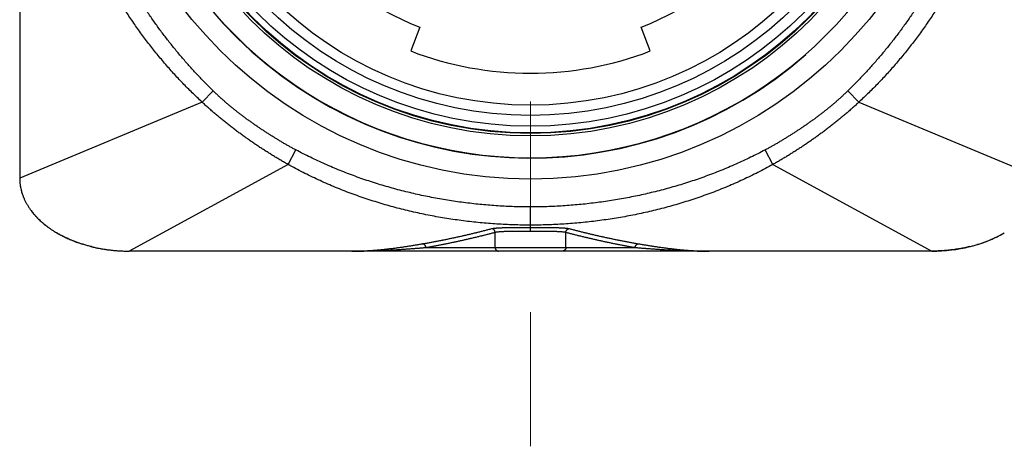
# Model space of a CAD drawing. Header units: millimetres. Extents: x 0 to 1071, y 0 to 742.
# Tile 33 of 130: x 173 to 200, y 427 to 439. Entities that reach past the tile are written whole.
import ezdxf

# ---------------------------------------------------------------- set-up
doc = ezdxf.new("R2010")
doc.units = ezdxf.units.MM
doc.header["$LTSCALE"] = 0.454724
doc.linetypes.add('CENTER', pattern=[50.8, 31.75, -6.35, 6.35, -6.35])
doc.layers.add('NoLayerName_001', color=7, linetype='Continuous')

msp = doc.modelspace()

# ---------------------------------------------------------------- linework, layer by layer
at = {"layer": 'NoLayerName_001', "color": 4, "linetype": 'CENTER', "lineweight": 13}
msp.add_line((187.187255, 476.968013), (187.187255, 427.089454), dxfattribs=at)
at = {"layer": 'NoLayerName_001', "color": 60, "linetype": 'Continuous', "lineweight": 25}
for p, q in [((173.187255, 455.439454), (173.187255, 434.439454)), ((184.156568, 438.578438), (183.904761, 437.925297)), ((190.469749, 437.925297), (190.217942, 438.578438)), ((178.184961, 436.523507), (178.487785, 436.833772)), ((196.189549, 436.523508), (195.886725, 436.833772)), ((178.184961, 436.523508), (173.187156, 434.439454)), ((196.189549, 436.523508), (201.187354, 434.439454)), ((180.545076, 434.813762), (180.756834, 435.212466)), ((193.829434, 434.813762), (193.617675, 435.212466)), ((180.545076, 434.813762), (176.187184, 432.439454)), ((193.829434, 434.813762), (198.187326, 432.439454)), ((187.187255, 432.990322), (187.187255, 433.650661)), ((186.216681, 432.539454), (186.216681, 432.956301)), ((188.157829, 432.539454), (188.157829, 432.956301)), ((198.187255, 432.439454), (176.187255, 432.439454)), ((184.317726, 432.539454), (190.056784, 432.539454))]:
    msp.add_line(p, q, dxfattribs=at)
for points in [[(175.154899, 432.561601), (175.251497, 432.53927), (175.512539, 432.490803), (175.781939, 432.457887), (176.059225, 432.441292), (176.187184, 432.439454)], [(198.187326, 432.439454), (198.315285, 432.441292), (198.59257, 432.457887), (198.861971, 432.490803), (199.123013, 432.53927), (199.219611, 432.561601)]]:
    msp.add_lwpolyline(points, dxfattribs=at)
for radius in [12.025, 10.8425, 10.775, 10.76, 10.578015, 10.28, 10]:
    msp.add_circle((187.187255, 446.439454), radius, dxfattribs=at)
for centre, radius, start, end in [((187.187255, 446.439454), 11.45, 338.5186327, 311.2277814), ((187.187255, 446.439484), 11.442011, 201.2533161, 338.7466839), ((187.187255, 446.439454), 8.425, 219.0833334, 248.9166666), ((187.187255, 446.439454), 8.425, 291.0833334, 320.9166667), ((187.187255, 446.439454), 9.125, 248.9166666, 291.0833333), ((174.519842, 434.439879), 1.332686, 180.0182748, 187.936854), ((174.566488, 434.446216), 1.37966, 187.5410709, 194.1354222), ((174.600646, 434.454218), 1.414737, 194.1118526, 194.8261901), ((174.609733, 434.456632), 1.424139, 194.8265071, 195.8151935), ((174.645188, 434.467148), 1.461118, 195.8330543, 200.8652065), ((174.687208, 434.482676), 1.505913, 200.8478236, 202.2855772), ((175.010583, 434.676173), 1.883913, 215.9365041, 219.1017585), ((175.084163, 434.735504), 1.978433, 219.0912011, 220.9230894), ((175.132281, 434.777102), 2.042039, 220.9205959, 222.2661326), ((175.191807, 434.83158), 2.122731, 222.273691, 224.7732339), ((175.279281, 434.918692), 2.246182, 224.7791596, 227.8825687), ((175.363081, 435.010941), 2.37081, 227.8754799, 230.1792762), ((175.443641, 435.107943), 2.496903, 230.1848991, 233.1400516), ((175.687022, 435.465818), 2.929978, 238.2197399, 240.1720177), ((175.733631, 435.54638), 3.023051, 240.1651409, 240.8025996), ((175.774328, 435.619729), 3.106933, 240.8072979, 242.4807647), ((175.834865, 435.736149), 3.238151, 242.4826048, 244.4450405), ((175.900152, 435.873023), 3.389799, 244.4474667, 246.7741979), ((175.954766, 435.99963), 3.527682, 246.7699759, 248.5198338), ((176.003351, 436.123784), 3.661005, 248.5237956, 251.000296), ((176.040411, 436.230289), 3.773772, 250.9947237, 252.4657316), ((176.107901, 436.46681), 4.019791, 255.7132944, 256.2868166), ((176.114129, 436.492193), 4.045926, 256.2863499, 256.4306501), ((176.123187, 436.530112), 4.084913, 256.4319346, 257.3872574), ((176.139806, 436.604723), 4.161351, 257.3882756, 258.7116543), ((176.154027, 436.675604), 4.233645, 258.7106897, 259.7483121), ((176.16348, 436.727705), 4.286597, 259.7479125, 260.6330923), ((176.171062, 436.773737), 4.333249, 260.6332494, 261.6531996), ((176.175949, 436.806686), 4.366558, 261.6525128, 262.1706653), ((176.179699, 436.834194), 4.394321, 262.1710839, 263.1253155), ((176.18336, 436.864522), 4.424869, 263.1252533, 264.1118575), ((176.186054, 436.890738), 4.451223, 264.1119824, 265.3871151), ((176.187084, 436.902999), 4.463527, 265.386591, 265.622291), ((176.187529, 436.908937), 4.469482, 265.62242, 266.5299537), ((176.187794, 436.913209), 4.473762, 266.5298714, 267.5653195), ((176.187388, 436.901503), 4.46205, 267.5641462, 269.9982906)]:
    msp.add_arc(centre, radius, start, end, dxfattribs=at)
for start_param, end_param in [(1.975395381, 2.292894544), (1.570796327, 1.923020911)]:
    msp.add_ellipse((198.187255, 434.439454), major_axis=(-3, 0), ratio=0.666666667, start_param=start_param, end_param=end_param, dxfattribs=at)
for points, knots in [([(178.184961, 436.523507), (178.095722, 436.608555), (177.915328, 436.776791), (177.655798, 437.040719), (177.402922, 437.311248), (177.158029, 437.589295), (176.920935, 437.874175), (176.69186, 438.165631), (176.470917, 438.463295), (176.258234, 438.766838), (176.053937, 439.075978), (175.858162, 439.390479), (175.671028, 439.710115), (175.492656, 440.034661), (175.323166, 440.363893), (175.162677, 440.697588), (175.011312, 441.03552), (174.869192, 441.377458), (174.736414, 441.723154), (174.613081, 442.072358), (174.499291, 442.424818), (174.395146, 442.78028), (174.300747, 443.138493), (174.216192, 443.499203), (174.141595, 443.862152), (174.077, 444.227049), (174.022372, 444.593575), (173.977729, 444.961407), (173.942945, 445.330224), (173.918423, 445.699704), (173.902588, 446.069512), (173.901696, 446.316184), (173.900043, 446.439454)], [0, 0, 0, 0, 0.36982325, 0.739894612, 1.110188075, 1.480664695, 1.851273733, 2.221953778, 2.592633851, 2.963236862, 3.333731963, 3.704137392, 4.074472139, 4.444754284, 4.815001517, 5.185231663, 5.555463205, 5.925712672, 6.295985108, 6.666282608, 7.036607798, 7.406964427, 7.777357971, 8.147796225, 8.518288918, 8.888825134, 9.259367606, 9.629872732, 10.000292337, 10.370574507, 10.740664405, 11.110505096, 11.110505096, 11.110505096, 11.110505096]), ([(178.487785, 436.833772), (178.415608, 436.905842), (178.270031, 437.048809), (178.058883, 437.270427), (177.852109, 437.496144), (177.650568, 437.726559), (177.454115, 437.961289), (177.262893, 438.20027), (177.076973, 438.443404), (176.896437, 438.690617), (176.721363, 438.941826), (176.551844, 439.196929), (176.387984, 439.455808), (176.229897, 439.718331), (176.077698, 439.984365), (175.9315, 440.253778), (175.79142, 440.526436), (175.657571, 440.802208), (175.530067, 441.080959), (175.409027, 441.362561), (175.294541, 441.646872), (175.186667, 441.933745), (175.085471, 442.223034), (174.991015, 442.514594), (174.903362, 442.808279), (174.822575, 443.103944), (174.748718, 443.401445), (174.681853, 443.700634), (174.622051, 444.001357), (174.569319, 444.303434), (174.523643, 444.606671), (174.48501, 444.910869), (174.453434, 445.215832), (174.428826, 445.521362), (174.411473, 445.827263), (174.400263, 446.13333), (174.399626, 446.337444), (174.398454, 446.439455)], [0, 0, 0, 0, 0.305994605, 0.612062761, 0.91816969, 1.224276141, 1.530342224, 1.836372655, 2.142406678, 2.448485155, 2.754649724, 3.060922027, 3.367283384, 3.673711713, 3.980186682, 4.286690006, 4.593205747, 4.89972061, 5.206224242, 5.512709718, 5.819177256, 6.125632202, 6.432080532, 6.738528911, 7.044984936, 7.351457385, 7.657956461, 7.964494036, 8.271081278, 8.577707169, 8.884346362, 9.190970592, 9.49754914, 9.804049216, 10.110436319, 10.416674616, 10.722727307, 10.722727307, 10.722727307, 10.722727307]), ([(199.976056, 446.439455), (199.974883, 446.337444), (199.974246, 446.13333), (199.963036, 445.827263), (199.945684, 445.521362), (199.921076, 445.215832), (199.889499, 444.910869), (199.850867, 444.606671), (199.805191, 444.303434), (199.752459, 444.001357), (199.692657, 443.700634), (199.625792, 443.401445), (199.551935, 443.103944), (199.471148, 442.808279), (199.383495, 442.514594), (199.289039, 442.223034), (199.187843, 441.933745), (199.079969, 441.646872), (198.965483, 441.362561), (198.844443, 441.080959), (198.716939, 440.802208), (198.58309, 440.526436), (198.443009, 440.253778), (198.296812, 439.984365), (198.144613, 439.718331), (197.986526, 439.455808), (197.822666, 439.196929), (197.653147, 438.941826), (197.478073, 438.690617), (197.297537, 438.443404), (197.111617, 438.20027), (196.920395, 437.961289), (196.723942, 437.726559), (196.5224, 437.496144), (196.315627, 437.270427), (196.104479, 437.048809), (195.958902, 436.905842), (195.886725, 436.833772)], [0, 0, 0, 0, 0.306052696, 0.612291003, 0.918678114, 1.22517819, 1.531756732, 1.838380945, 2.145020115, 2.451645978, 2.758233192, 3.064770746, 3.371269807, 3.67774225, 3.984198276, 4.290646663, 4.597095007, 4.903549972, 5.210017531, 5.516503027, 5.823006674, 6.129521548, 6.436037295, 6.742540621, 7.049015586, 7.355443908, 7.661805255, 7.968077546, 8.274242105, 8.580320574, 8.886354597, 9.192385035, 9.498451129, 9.804557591, 10.110664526, 10.41673268, 10.722727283, 10.722727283, 10.722727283, 10.722727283]), ([(200.474467, 446.439454), (200.472814, 446.316184), (200.471922, 446.069512), (200.456087, 445.699704), (200.431565, 445.330224), (200.39678, 444.961407), (200.352137, 444.593575), (200.297509, 444.227049), (200.232915, 443.862152), (200.158318, 443.499203), (200.073763, 443.138493), (199.979364, 442.78028), (199.875219, 442.424818), (199.76143, 442.072358), (199.638096, 441.723154), (199.505318, 441.377458), (199.363198, 441.03552), (199.211832, 440.697588), (199.051344, 440.363893), (198.881854, 440.034661), (198.703482, 439.710115), (198.516348, 439.390479), (198.320573, 439.075978), (198.116276, 438.766838), (197.903593, 438.463295), (197.68265, 438.165631), (197.453576, 437.874175), (197.216481, 437.589295), (196.971588, 437.311248), (196.718713, 437.040719), (196.459182, 436.776791), (196.278788, 436.608554), (196.189549, 436.523507)], [0, 0, 0, 0, 0.369840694, 0.739930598, 1.11021277, 1.480632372, 1.851137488, 2.221679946, 2.592216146, 2.962708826, 3.333147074, 3.703540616, 4.073897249, 4.444222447, 4.814519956, 5.1847924, 5.555041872, 5.925273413, 6.295503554, 6.665750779, 7.036032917, 7.406367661, 7.77677309, 8.147268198, 8.517871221, 8.888551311, 9.259231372, 9.629840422, 10.000317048, 10.370610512, 10.74068187, 11.110505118, 11.110505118, 11.110505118, 11.110505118]), ([(180.756834, 435.212466), (180.729461, 435.227177), (180.674606, 435.256406), (180.592951, 435.301412), (180.511661, 435.347085), (180.430801, 435.393524), (180.350348, 435.440673), (180.270303, 435.488513), (180.19066, 435.53702), (180.111415, 435.586166), (180.032565, 435.635936), (179.954113, 435.686326), (179.876061, 435.73733), (179.79841, 435.78894), (179.721161, 435.841153), (179.644317, 435.893961), (179.567877, 435.947358), (179.491846, 436.001338), (179.416252, 436.055933), (179.34113, 436.111173), (179.266511, 436.167089), (179.192426, 436.223713), (179.11891, 436.281074), (179.045993, 436.339202), (178.973711, 436.398131), (178.902094, 436.457875), (178.831161, 436.518437), (178.760941, 436.579822), (178.691448, 436.642025), (178.622743, 436.705082), (178.554721, 436.768865), (178.510161, 436.812206), (178.487785, 436.833772)], [0, 0, 0, 0, 0.09322907, 0.186464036, 0.279704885, 0.372950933, 0.466200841, 0.559452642, 0.652703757, 0.745951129, 0.839193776, 0.932433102, 1.025670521, 1.118907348, 1.212144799, 1.305383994, 1.398625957, 1.49187095, 1.585116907, 1.678362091, 1.771605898, 1.864848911, 1.958092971, 2.051341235, 2.144598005, 2.237863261, 2.331132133, 2.424400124, 2.517663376, 2.610918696, 2.704163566, 2.797396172, 2.797396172, 2.797396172, 2.797396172]), ([(195.886725, 436.833772), (195.864349, 436.812206), (195.819789, 436.768865), (195.751767, 436.705082), (195.683061, 436.642025), (195.613569, 436.579823), (195.543349, 436.518437), (195.472416, 436.457876), (195.400798, 436.398131), (195.328516, 436.339203), (195.255599, 436.281074), (195.182083, 436.223714), (195.107999, 436.16709), (195.033379, 436.111174), (194.958257, 436.055934), (194.882663, 436.001339), (194.806632, 435.947359), (194.730192, 435.893962), (194.653348, 435.841154), (194.576099, 435.788942), (194.498448, 435.737331), (194.420396, 435.686328), (194.341944, 435.635937), (194.263094, 435.586167), (194.183849, 435.537021), (194.104206, 435.488514), (194.024161, 435.440673), (193.943709, 435.393525), (193.862849, 435.347085), (193.781559, 435.301413), (193.699904, 435.256406), (193.645049, 435.227177), (193.617675, 435.212466)], [0, 0, 0, 0, 0.093232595, 0.186477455, 0.279732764, 0.372996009, 0.466263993, 0.559532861, 0.652798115, 0.746054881, 0.839303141, 0.932547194, 1.025790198, 1.119033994, 1.212279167, 1.30552511, 1.39877009, 1.492012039, 1.585251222, 1.678488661, 1.771725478, 1.864962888, 1.958202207, 2.051444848, 2.144692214, 2.237943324, 2.331195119, 2.42444502, 2.517691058, 2.610931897, 2.704166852, 2.797395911, 2.797395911, 2.797395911, 2.797395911]), ([(180.545076, 434.813762), (180.511173, 434.832904), (180.443222, 434.870941), (180.342143, 434.929495), (180.241565, 434.988914), (180.141581, 435.049334), (180.042166, 435.110684), (179.943327, 435.172951), (179.845059, 435.236103), (179.747368, 435.300134), (179.65026, 435.365044), (179.55374, 435.430832), (179.457811, 435.497497), (179.362479, 435.56504), (179.26775, 435.633456), (179.173635, 435.702747), (179.080154, 435.772918), (178.987328, 435.843968), (178.895179, 435.915901), (178.803727, 435.988718), (178.712992, 436.062421), (178.622995, 436.137012), (178.53376, 436.212495), (178.445298, 436.288861), (178.357665, 436.36615), (178.27075, 436.444222), (178.213623, 436.497155), (178.184961, 436.523508)], [0, 0, 0, 0, 0.116802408, 0.233613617, 0.350431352, 0.467252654, 0.584073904, 0.700890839, 0.817699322, 0.934501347, 1.051302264, 1.168107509, 1.284922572, 1.401752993, 1.518604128, 1.635475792, 1.752362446, 1.869258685, 1.986159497, 2.103060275, 2.219956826, 2.336845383, 2.453722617, 2.570585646, 2.687432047, 2.804259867, 2.921067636, 2.921067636, 2.921067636, 2.921067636]), ([(196.189549, 436.523508), (196.160886, 436.497155), (196.10376, 436.444222), (196.016845, 436.36615), (195.929212, 436.288861), (195.840749, 436.212495), (195.751514, 436.137012), (195.661518, 436.062422), (195.570783, 435.988719), (195.47933, 435.915902), (195.387181, 435.843969), (195.294355, 435.772919), (195.200875, 435.702749), (195.106759, 435.633457), (195.01203, 435.565041), (194.916698, 435.497498), (194.820769, 435.430833), (194.724249, 435.365045), (194.627141, 435.300135), (194.52945, 435.236103), (194.431183, 435.172951), (194.332344, 435.110684), (194.232929, 435.049334), (194.132945, 434.988914), (194.032367, 434.929495), (193.931288, 434.870941), (193.863337, 434.832904), (193.829434, 434.813762)], [0, 0, 0, 0, 0.116807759, 0.233635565, 0.35048195, 0.467344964, 0.584222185, 0.701110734, 0.818007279, 0.934908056, 1.05180887, 1.168705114, 1.285591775, 1.402463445, 1.519314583, 1.636145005, 1.752960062, 1.869765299, 1.986566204, 2.103368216, 2.220176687, 2.336993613, 2.453814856, 2.570636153, 2.687453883, 2.804265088, 2.92106749, 2.92106749, 2.92106749, 2.92106749]), ([(187.187255, 433.650661), (187.113048, 433.651255), (186.964606, 433.651577), (186.741989, 433.657259), (186.519443, 433.666023), (186.297033, 433.678409), (186.074822, 433.694246), (185.852873, 433.713552), (185.631249, 433.736296), (185.410009, 433.762456), (185.189211, 433.792024), (184.968912, 433.825007), (184.749165, 433.86141), (184.530022, 433.901238), (184.311537, 433.944495), (184.093764, 433.991187), (183.876756, 434.041319), (183.660568, 434.094895), (183.445261, 434.151926), (183.230897, 434.212423), (183.017537, 434.276397), (182.805244, 434.34386), (182.59408, 434.414821), (182.384108, 434.489291), (182.175394, 434.56728), (181.968013, 434.648793), (181.762048, 434.733829), (181.557591, 434.822396), (181.354709, 434.914456), (181.153569, 435.010157), (180.953964, 435.108938), (180.822686, 435.178248), (180.756834, 435.212466)], [0, 0, 0, 0, 0.222629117, 0.445305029, 0.668020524, 0.890767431, 1.113536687, 1.336318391, 1.559101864, 1.78187597, 2.004635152, 2.227380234, 2.450112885, 2.672835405, 2.895550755, 3.1182626, 3.340975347, 3.563692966, 3.786415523, 4.009143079, 4.231876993, 4.454619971, 4.67737612, 4.900151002, 5.122951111, 5.345771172, 5.56859415, 5.791404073, 6.014186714, 6.236929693, 6.459622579, 6.682256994, 6.682256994, 6.682256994, 6.682256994]), ([(193.617675, 435.212466), (193.551823, 435.178248), (193.420546, 435.108938), (193.220941, 435.010157), (193.0198, 434.914456), (192.816919, 434.822396), (192.612462, 434.733829), (192.406497, 434.648793), (192.199116, 434.56728), (191.990402, 434.489291), (191.78043, 434.414821), (191.569266, 434.34386), (191.356973, 434.276397), (191.143613, 434.212423), (190.929248, 434.151926), (190.713942, 434.094895), (190.497754, 434.041319), (190.280746, 433.991187), (190.062973, 433.944495), (189.844488, 433.901238), (189.625345, 433.86141), (189.405598, 433.825007), (189.185298, 433.792024), (188.964501, 433.762456), (188.743261, 433.736296), (188.521637, 433.713552), (188.299687, 433.694246), (188.077477, 433.678409), (187.855067, 433.666023), (187.632521, 433.657259), (187.409903, 433.651577), (187.261462, 433.651255), (187.187255, 433.650661)], [0, 0, 0, 0, 0.222634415, 0.445327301, 0.668070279, 0.89085292, 1.113662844, 1.336485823, 1.559305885, 1.782105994, 2.004880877, 2.227637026, 2.450380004, 2.673113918, 2.895841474, 3.11856403, 3.34128165, 3.563994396, 3.786706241, 4.009421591, 4.23214411, 4.454876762, 4.677621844, 4.900381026, 5.123155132, 5.345938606, 5.56872031, 5.791489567, 6.014236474, 6.236951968, 6.459627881, 6.682256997, 6.682256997, 6.682256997, 6.682256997]), ([(187.187255, 433.152247), (187.110413, 433.152866), (186.956701, 433.1532), (186.72618, 433.159123), (186.495733, 433.168267), (186.265431, 433.1812), (186.035338, 433.197749), (185.805522, 433.217938), (185.576049, 433.241739), (185.346984, 433.269135), (185.11839, 433.300126), (184.890329, 433.334733), (184.662863, 433.372973), (184.436051, 433.414864), (184.209955, 433.460424), (183.984635, 433.50967), (183.760153, 433.562621), (183.536574, 433.619292), (183.313969, 433.679707), (183.092414, 433.743887), (182.871983, 433.811856), (182.652755, 433.883634), (182.434803, 433.959243), (182.218205, 434.038706), (182.003042, 434.122043), (181.789401, 434.209259), (181.577371, 434.300335), (181.367052, 434.395266), (181.158517, 434.493995), (180.951952, 434.596666), (180.74712, 434.702664), (180.612584, 434.777044), (180.545076, 434.813762)], [0, 0, 0, 0, 0.230533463, 0.461116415, 0.691740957, 0.922398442, 1.153079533, 1.383774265, 1.614472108, 1.845162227, 2.075838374, 2.306500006, 2.537148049, 2.767784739, 2.998413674, 3.229039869, 3.459669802, 3.690309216, 3.92095641, 4.151609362, 4.38226816, 4.612935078, 4.843614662, 5.074313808, 5.30504119, 5.535792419, 5.766549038, 5.997293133, 6.228008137, 6.45867895, 6.689292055, 6.919835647, 6.919835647, 6.919835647, 6.919835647]), ([(193.829434, 434.813762), (193.761926, 434.777044), (193.627389, 434.702664), (193.422558, 434.596666), (193.215992, 434.493995), (193.007458, 434.395266), (192.797139, 434.300335), (192.585108, 434.209259), (192.371468, 434.122043), (192.156305, 434.038706), (191.939707, 433.959243), (191.721755, 433.883634), (191.502526, 433.811856), (191.282096, 433.743887), (191.060541, 433.679707), (190.837936, 433.619292), (190.614357, 433.562621), (190.389875, 433.50967), (190.164555, 433.460424), (189.938459, 433.414864), (189.711647, 433.372973), (189.484181, 433.334733), (189.25612, 433.300126), (189.027525, 433.269135), (188.79846, 433.241739), (188.568988, 433.217938), (188.339172, 433.197749), (188.109079, 433.1812), (187.878777, 433.168267), (187.64833, 433.159123), (187.417809, 433.1532), (187.264097, 433.152866), (187.187255, 433.152247)], [0, 0, 0, 0, 0.230543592, 0.461156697, 0.69182751, 0.922542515, 1.15328661, 1.38404323, 1.614794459, 1.845521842, 2.076220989, 2.306900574, 2.537567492, 2.768226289, 2.998879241, 3.229526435, 3.460165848, 3.690795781, 3.921421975, 4.15205091, 4.3826876, 4.613335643, 4.843997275, 5.074673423, 5.305363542, 5.536061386, 5.766756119, 5.99743721, 6.228094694, 6.458719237, 6.689302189, 6.919835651, 6.919835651, 6.919835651, 6.919835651]), ([(173.200019, 434.255873), (173.201946, 434.243309), (173.205547, 434.218109), (173.212502, 434.180504), (173.220387, 434.142971), (173.229368, 434.10555), (173.239395, 434.068246), (173.250475, 434.031075), (173.262602, 433.99405), (173.275772, 433.957184), (173.289982, 433.920492), (173.305227, 433.883985), (173.321503, 433.847678), (173.338806, 433.811585), (173.357133, 433.775718), (173.376479, 433.74009), (173.396839, 433.704716), (173.418212, 433.66961), (173.440585, 433.63478), (173.463977, 433.60026), (173.488257, 433.565972), (173.505264, 433.543587), (173.513705, 433.532282)], [0, 0, 0, 0, 0.0381301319, 0.0763592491, 0.1147029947, 0.1531766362, 0.1917950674, 0.2305728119, 0.2695240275, 0.3086625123, 0.3480017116, 0.3875547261, 0.4273343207, 0.4673529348, 0.5076226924, 0.5481554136, 0.5889626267, 0.6300555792, 0.6714447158, 0.7131385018, 0.7551444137, 0.7974692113, 0.7974692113, 0.7974692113, 0.7974692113]), ([(173.513649, 433.53224), (173.520587, 433.523331), (173.534389, 433.505369), (173.555853, 433.47889), (173.577852, 433.452582), (173.600457, 433.426509), (173.623641, 433.400661), (173.647405, 433.375048), (173.671741, 433.349674), (173.696643, 433.324546), (173.722106, 433.299669), (173.748125, 433.275049), (173.774693, 433.250691), (173.801804, 433.226602), (173.829454, 433.202787), (173.857636, 433.179251), (173.886345, 433.156001), (173.915574, 433.133042), (173.945319, 433.11038), (173.975573, 433.08802), (174.00633, 433.065969), (174.037586, 433.044231), (174.069334, 433.022815), (174.101566, 433.00172), (174.134285, 432.980968), (174.167439, 432.960495), (174.189869, 432.947246), (174.201082, 432.940548)], [0, 0, 0, 0, 0.0338733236, 0.0679548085, 0.1022469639, 0.1367520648, 0.1714721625, 0.2064090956, 0.2415645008, 0.2769398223, 0.312536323, 0.3483550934, 0.3843970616, 0.4206630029, 0.4571535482, 0.4938691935, 0.5308103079, 0.5679771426, 0.6053698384, 0.6429884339, 0.6808328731, 0.7189030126, 0.7571986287, 0.79571912, 0.8344628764, 0.8734279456, 0.9126121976, 0.9126121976, 0.9126121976, 0.9126121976]), ([(175.154953, 432.561608), (175.137536, 432.565982), (175.102725, 432.574541), (175.050872, 432.588381), (174.999395, 432.602784), (174.94834, 432.617853), (174.897714, 432.633551), (174.847537, 432.649879), (174.797824, 432.666828), (174.748591, 432.684391), (174.699854, 432.702561), (174.651629, 432.72133), (174.603934, 432.740692), (174.556783, 432.760638), (174.510193, 432.781163), (174.46418, 432.802258), (174.418761, 432.823917), (174.373952, 432.846134), (174.329765, 432.868893), (174.286233, 432.892218), (174.24331, 432.91599), (174.215173, 432.93246), (174.201104, 432.940583)], [0, 0, 0, 0, 0.053872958, 0.107541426, 0.160996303, 0.214229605, 0.267233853, 0.320001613, 0.372525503, 0.424798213, 0.476812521, 0.528561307, 0.580037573, 0.631234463, 0.682145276, 0.73276349, 0.783082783, 0.83309705, 0.882800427, 0.932187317, 0.981252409, 1.029990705, 1.029990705, 1.029990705, 1.029990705]), ([(184.222904, 432.63931), (184.254883, 432.644859), (184.318864, 432.655829), (184.414702, 432.673048), (184.510463, 432.690704), (184.606131, 432.708865), (184.701712, 432.727492), (184.797205, 432.746578), (184.892611, 432.766104), (184.98793, 432.786056), (185.083162, 432.806418), (185.178309, 432.827174), (185.273371, 432.848311), (185.368346, 432.869829), (185.463232, 432.891729), (185.558027, 432.914012), (185.65273, 432.936678), (185.747338, 432.959731), (185.841851, 432.983165), (185.936262, 433.006998), (186.030586, 433.031171), (186.093369, 433.047665), (186.124773, 433.055865)], [0, 0, 0, 0, 0.097370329, 0.194742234, 0.292116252, 0.389492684, 0.486871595, 0.584252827, 0.681636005, 0.779020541, 0.876405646, 0.973790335, 1.071173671, 1.168555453, 1.265935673, 1.363314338, 1.460691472, 1.558067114, 1.655441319, 1.752814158, 1.850185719, 1.947556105, 1.947556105, 1.947556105, 1.947556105]), ([(184.317726, 432.539454), (184.349657, 432.545009), (184.413541, 432.555992), (184.509235, 432.573231), (184.604849, 432.590909), (184.700372, 432.609092), (184.795806, 432.627744), (184.891152, 432.646853), (184.986411, 432.666404), (185.081582, 432.686382), (185.176666, 432.706769), (185.271665, 432.727552), (185.366578, 432.748715), (185.461404, 432.770257), (185.556142, 432.792179), (185.650789, 432.81448), (185.745345, 432.837161), (185.839807, 432.86022), (185.934176, 432.883655), (186.028445, 432.907481), (186.12263, 432.931638), (186.185323, 432.948111), (186.216681, 432.956301)], [0, 0, 0, 0, 0.097231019, 0.194463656, 0.291698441, 0.388935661, 0.486175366, 0.583417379, 0.680661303, 0.777906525, 0.875152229, 0.9723974, 1.069641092, 1.166883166, 1.264123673, 1.361362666, 1.4586002, 1.555836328, 1.653071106, 1.750304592, 1.847536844, 1.94476792, 1.94476792, 1.94476792, 1.94476792]), ([(186.124773, 433.055859), (186.133433, 433.057753), (186.150682, 433.061986), (186.17707, 433.065681), (186.20349, 433.068921), (186.229968, 433.071594), (186.256471, 433.073854), (186.282998, 433.075793), (186.309546, 433.077478), (186.33611, 433.078939), (186.362685, 433.080214), (186.389267, 433.08134), (186.415853, 433.082346), (186.442441, 433.083241), (186.469031, 433.084037), (186.495623, 433.084748), (186.522217, 433.085387), (186.548813, 433.085962), (186.57541, 433.086478), (186.602008, 433.086938), (186.637474, 433.087483), (186.681809, 433.088046), (186.735013, 433.088566), (186.797086, 433.089028), (186.876894, 433.089463), (186.983304, 433.089841), (187.089713, 433.090016), (187.160653, 433.090023), (187.187255, 433.090033)], [0, 0, 0, 0, 0.026595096, 0.053229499, 0.079858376, 0.106462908, 0.133058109, 0.159654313, 0.186255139, 0.212859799, 0.239466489, 0.266072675, 0.292676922, 0.319279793, 0.345881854, 0.372483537, 0.399085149, 0.42568687, 0.452288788, 0.478890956, 0.505493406, 0.558699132, 0.61190578, 0.665112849, 0.744922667, 0.851333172, 0.984344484, 1.06415148, 1.06415148, 1.06415148, 1.06415148]), ([(186.216703, 432.956301), (186.216575, 432.958728), (186.21645, 432.963608), (186.215474, 432.970893), (186.214041, 432.978137), (186.212076, 432.985294), (186.209612, 432.992322), (186.206652, 432.999175), (186.20321, 433.005812), (186.199295, 433.012188), (186.194916, 433.01826), (186.190084, 433.023984), (186.184811, 433.029312), (186.17914, 433.034221), (186.173116, 433.038691), (186.166784, 433.042702), (186.160187, 433.046234), (186.153371, 433.049264), (186.146379, 433.051777), (186.139255, 433.053727), (186.132052, 433.055189), (186.127187, 433.055589), (186.124773, 433.055859)], [0, 0, 0, 0, 0.0072913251, 0.0146319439, 0.0220152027, 0.0294330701, 0.0368769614, 0.0443385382, 0.0518104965, 0.0592873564, 0.0667662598, 0.0742477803, 0.0817357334, 0.0892304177, 0.0967274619, 0.1042198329, 0.1116988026, 0.1191549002, 0.126578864, 0.1339626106, 0.1413002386, 0.1485890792, 0.1485890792, 0.1485890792, 0.1485890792]), ([(186.216681, 432.956301), (186.224557, 432.958194), (186.24023, 432.962424), (186.264304, 432.96612), (186.288412, 432.969359), (186.312585, 432.97203), (186.336785, 432.974287), (186.361012, 432.976221), (186.38526, 432.977902), (186.409527, 432.979358), (186.433806, 432.980628), (186.458092, 432.981749), (186.482383, 432.982748), (186.506676, 432.983636), (186.530971, 432.984427), (186.555269, 432.985131), (186.579568, 432.985763), (186.603869, 432.986331), (186.628172, 432.986841), (186.652476, 432.987295), (186.676781, 432.987697), (186.709189, 432.988172), (186.749702, 432.988658), (186.806422, 432.989177), (186.879348, 432.98965), (186.976582, 432.990071), (187.081919, 432.990301), (187.154844, 432.990305), (187.187255, 432.990322)], [0, 0, 0, 0, 0.0243003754, 0.0486439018, 0.0729816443, 0.0972925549, 0.1215931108, 0.14589468, 0.1702013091, 0.1945121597, 0.2188252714, 0.2431378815, 0.2674483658, 0.2917573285, 0.3160653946, 0.3403730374, 0.3646805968, 0.3889882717, 0.4132961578, 0.4376043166, 0.4619127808, 0.4862215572, 0.5348399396, 0.5834590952, 0.6563877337, 0.7536231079, 0.8751646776, 0.9723979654, 0.9723979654, 0.9723979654, 0.9723979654]), ([(187.187255, 433.090033), (187.240459, 433.089988), (187.329134, 433.089986), (187.453279, 433.089645), (187.541954, 433.089241), (187.612894, 433.088778), (187.666099, 433.088323), (187.710435, 433.087829), (187.745902, 433.087347), (187.772502, 433.086938), (187.7991, 433.086478), (187.825697, 433.085962), (187.852292, 433.085387), (187.878887, 433.084748), (187.905479, 433.084037), (187.932069, 433.08324), (187.958657, 433.082346), (187.985243, 433.08134), (188.011825, 433.080214), (188.0384, 433.078939), (188.064964, 433.077477), (188.091512, 433.075792), (188.118039, 433.073854), (188.144542, 433.071594), (188.17102, 433.068921), (188.19744, 433.065681), (188.223828, 433.061987), (188.241077, 433.057753), (188.249737, 433.055859)], [0, 0, 0, 0, 0.15961369, 0.266023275, 0.372435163, 0.425642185, 0.478849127, 0.532055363, 0.558658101, 0.585260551, 0.61186272, 0.638464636, 0.665066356, 0.691667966, 0.718269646, 0.744871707, 0.771474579, 0.798078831, 0.824685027, 0.851291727, 0.877896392, 0.90449721, 0.93109339, 0.957688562, 0.984293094, 1.010922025, 1.037556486, 1.064151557, 1.064151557, 1.064151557, 1.064151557]), ([(187.187255, 432.990322), (187.235872, 432.99028), (187.316899, 432.990281), (187.422236, 432.989973), (187.503265, 432.989597), (187.568088, 432.989177), (187.624808, 432.988658), (187.665321, 432.988172), (187.697729, 432.987697), (187.722034, 432.987295), (187.746338, 432.986841), (187.770641, 432.986331), (187.794942, 432.985763), (187.819241, 432.985131), (187.843539, 432.984427), (187.867834, 432.983636), (187.892127, 432.982748), (187.916417, 432.981749), (187.940704, 432.980628), (187.964983, 432.979358), (187.98925, 432.977902), (188.013498, 432.976221), (188.037725, 432.974287), (188.061924, 432.97203), (188.086098, 432.969359), (188.110206, 432.96612), (188.13428, 432.962424), (188.149953, 432.958194), (188.157829, 432.956301)], [0, 0, 0, 0, 0.1458497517, 0.2430834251, 0.3160102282, 0.3889388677, 0.437558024, 0.4861764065, 0.5104851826, 0.5347936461, 0.5591018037, 0.5834096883, 0.607717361, 0.6320249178, 0.6563325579, 0.6806406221, 0.7049495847, 0.7292600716, 0.7535726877, 0.7778858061, 0.8021966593, 0.826503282, 0.8508048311, 0.8751053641, 0.8994162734, 0.9237540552, 0.9480976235, 0.9723979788, 0.9723979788, 0.9723979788, 0.9723979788]), ([(188.157829, 432.956301), (188.157956, 432.958728), (188.158082, 432.963608), (188.159057, 432.970892), (188.160489, 432.978135), (188.162453, 432.985291), (188.164917, 432.992318), (188.167875, 432.999172), (188.171316, 433.005808), (188.175231, 433.012184), (188.179608, 433.018256), (188.184439, 433.02398), (188.18971, 433.029308), (188.19538, 433.034217), (188.201402, 433.038688), (188.207733, 433.0427), (188.214329, 433.046233), (188.221144, 433.049263), (188.228133, 433.051778), (188.235256, 433.05373), (188.242458, 433.055193), (188.247322, 433.055594), (188.249737, 433.055865)], [0, 0, 0, 0, 0.0072905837, 0.0146304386, 0.0220129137, 0.0294299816, 0.0368730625, 0.0443338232, 0.0518049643, 0.0592810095, 0.066759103, 0.0742398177, 0.0817269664, 0.0892208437, 0.0967170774, 0.1042086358, 0.1116867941, 0.1191420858, 0.126565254, 0.1339482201, 0.1412850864, 0.1485731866, 0.1485731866, 0.1485731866, 0.1485731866]), ([(188.157829, 432.956301), (188.189187, 432.948111), (188.25188, 432.931637), (188.346064, 432.907481), (188.440334, 432.883655), (188.534703, 432.86022), (188.629165, 432.83716), (188.723721, 432.81448), (188.818368, 432.792179), (188.913106, 432.770257), (189.007932, 432.748714), (189.102845, 432.727552), (189.197844, 432.706769), (189.292928, 432.686382), (189.388099, 432.666404), (189.483358, 432.646853), (189.578704, 432.627744), (189.674138, 432.609092), (189.769661, 432.590909), (189.865275, 432.573231), (189.960969, 432.555992), (190.024853, 432.545009), (190.056784, 432.539454)], [0, 0, 0, 0, 0.097231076, 0.194463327, 0.291696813, 0.388931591, 0.48616772, 0.583405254, 0.680644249, 0.777884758, 0.875126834, 0.972370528, 1.0696157, 1.166861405, 1.264106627, 1.36135055, 1.458592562, 1.555832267, 1.653069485, 1.75030427, 1.847536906, 1.944767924, 1.944767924, 1.944767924, 1.944767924]), ([(188.249737, 433.055865), (188.281141, 433.047665), (188.343924, 433.031171), (188.438248, 433.006998), (188.532659, 432.983164), (188.627172, 432.95973), (188.72178, 432.936678), (188.816483, 432.914012), (188.911278, 432.891729), (189.006164, 432.869829), (189.101139, 432.848311), (189.196201, 432.827174), (189.291348, 432.806418), (189.38658, 432.786056), (189.481899, 432.766104), (189.577305, 432.746578), (189.672798, 432.727492), (189.768379, 432.708865), (189.864047, 432.690704), (189.959807, 432.673048), (190.055646, 432.655829), (190.119627, 432.644859), (190.151605, 432.63931)], [0, 0, 0, 0, 0.097370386, 0.194741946, 0.292114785, 0.389488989, 0.486864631, 0.584241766, 0.681620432, 0.779000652, 0.876382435, 0.973765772, 1.071150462, 1.168535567, 1.265920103, 1.363303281, 1.460684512, 1.558063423, 1.655439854, 1.752813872, 1.850185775, 1.947556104, 1.947556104, 1.947556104, 1.947556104]), ([(199.219557, 432.561608), (199.236974, 432.565982), (199.271785, 432.574541), (199.323638, 432.588381), (199.375115, 432.602784), (199.42617, 432.617853), (199.476795, 432.633551), (199.526973, 432.649879), (199.576686, 432.666828), (199.625919, 432.684391), (199.674656, 432.702561), (199.722881, 432.72133), (199.770576, 432.740692), (199.817727, 432.760638), (199.864317, 432.781163), (199.91033, 432.802258), (199.955749, 432.823917), (200.000558, 432.846134), (200.044745, 432.868893), (200.088276, 432.892218), (200.1312, 432.91599), (200.159337, 432.93246), (200.173406, 432.940583)], [0, 0, 0, 0, 0.053872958, 0.107541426, 0.160996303, 0.214229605, 0.267233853, 0.320001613, 0.372525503, 0.424798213, 0.476812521, 0.528561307, 0.580037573, 0.631234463, 0.682145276, 0.73276349, 0.783082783, 0.83309705, 0.882800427, 0.932187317, 0.981252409, 1.029990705, 1.029990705, 1.029990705, 1.029990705]), ([(182.290287, 432.439454), (182.322695, 432.439677), (182.387519, 432.439803), (182.484736, 432.441922), (182.581925, 432.445127), (182.679069, 432.449575), (182.77615, 432.455156), (182.873158, 432.461831), (182.970089, 432.469541), (183.066942, 432.478234), (183.163717, 432.487853), (183.260412, 432.498345), (183.357027, 432.509655), (183.453563, 432.521729), (183.550017, 432.534512), (183.646391, 432.547949), (183.742683, 432.561986), (183.838892, 432.57657), (183.93502, 432.591641), (184.031062, 432.607159), (184.127028, 432.623022), (184.190944, 432.63391), (184.222905, 432.639314)], [0, 0, 0, 0, 0.097227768, 0.194463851, 0.291706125, 0.388950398, 0.486190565, 0.583424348, 0.680658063, 0.777897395, 0.875146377, 0.972407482, 1.06968172, 1.166968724, 1.264266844, 1.361573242, 1.458883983, 1.556194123, 1.653497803, 1.750788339, 1.848058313, 1.945299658, 1.945299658, 1.945299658, 1.945299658]), ([(184.317726, 432.539454), (184.317607, 432.541932), (184.317504, 432.546916), (184.316527, 432.554359), (184.315074, 432.561762), (184.313064, 432.569076), (184.310533, 432.576254), (184.307484, 432.583249), (184.303931, 432.590013), (184.299883, 432.5965), (184.29535, 432.602661), (184.290344, 432.608449), (184.284875, 432.613813), (184.278993, 432.618727), (184.272746, 432.623174), (184.266183, 432.627131), (184.259354, 432.630579), (184.252308, 432.633493), (184.245093, 432.635861), (184.237757, 432.637633), (184.230356, 432.638889), (184.225377, 432.63912), (184.222904, 432.63931)], [0, 0, 0, 0, 0.0074433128, 0.0149408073, 0.0224846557, 0.0300655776, 0.037673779, 0.0452998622, 0.0529357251, 0.0605754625, 0.068216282, 0.0758594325, 0.0835100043, 0.0911690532, 0.0988321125, 0.106491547, 0.1141376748, 0.1217598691, 0.1293476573, 0.13689184, 0.1443856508, 0.1518259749, 0.1518259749, 0.1518259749, 0.1518259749]), ([(190.056784, 432.539454), (190.056903, 432.541932), (190.057006, 432.546916), (190.057982, 432.554359), (190.059435, 432.561763), (190.061445, 432.569077), (190.063976, 432.576255), (190.067025, 432.58325), (190.070578, 432.590015), (190.074626, 432.596501), (190.079159, 432.602663), (190.084165, 432.608452), (190.089633, 432.613815), (190.095516, 432.61873), (190.101763, 432.623177), (190.108326, 432.627134), (190.115155, 432.630582), (190.122201, 432.633497), (190.129416, 432.635865), (190.136752, 432.637637), (190.144154, 432.638893), (190.149132, 432.639124), (190.151605, 432.639314)], [0, 0, 0, 0, 0.0074434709, 0.0149411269, 0.0224851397, 0.0300662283, 0.0376745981, 0.0453008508, 0.0529368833, 0.0605767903, 0.0682177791, 0.0758610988, 0.0835118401, 0.0911710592, 0.0988342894, 0.1064938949, 0.1141401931, 0.1217625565, 0.1293505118, 0.1368948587, 0.1443888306, 0.1518293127, 0.1518293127, 0.1518293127, 0.1518293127]), ([(190.151605, 432.639314), (190.18355, 432.633912), (190.247423, 432.623031), (190.343309, 432.607172), (190.439256, 432.59166), (190.535288, 432.576594), (190.631423, 432.562016), (190.727673, 432.547984), (190.824043, 432.53455), (190.920528, 432.52177), (191.017119, 432.509697), (191.113808, 432.498386), (191.210586, 432.487892), (191.307445, 432.47827), (191.404377, 432.469574), (191.501373, 432.461858), (191.598425, 432.455178), (191.695524, 432.449591), (191.792662, 432.445137), (191.88983, 432.441927), (191.98702, 432.439804), (192.051824, 432.439678), (192.084223, 432.439454)], [0, 0, 0, 0, 0.097193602, 0.194378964, 0.291567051, 0.3887695, 0.485998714, 0.583266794, 0.680571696, 0.777901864, 0.875246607, 0.972596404, 1.069942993, 1.167279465, 1.264600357, 1.361901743, 1.459181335, 1.556438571, 1.653674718, 1.750892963, 1.848098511, 1.945298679, 1.945298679, 1.945298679, 1.945298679]), ([(175.154953, 432.561588), (175.177032, 432.556396), (175.221224, 432.54572), (175.288018, 432.531296), (175.355274, 432.517778), (175.422994, 432.505348), (175.491131, 432.493962), (175.559649, 432.48364), (175.628509, 432.474382), (175.697675, 432.466194), (175.767107, 432.459082), (175.836768, 432.453049), (175.906621, 432.448104), (175.976627, 432.44424), (176.046749, 432.441507), (176.116948, 432.439738), (176.163773, 432.439638), (176.187187, 432.439454)], [0, 0, 0, 0, 0.068045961, 0.136381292, 0.204986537, 0.273841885, 0.342927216, 0.412222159, 0.481706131, 0.551358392, 0.621158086, 0.69108429, 0.761116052, 0.831232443, 0.901412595, 0.971635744, 1.041881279, 1.041881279, 1.041881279, 1.041881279]), ([(182.290287, 432.439454), (182.324125, 432.439558), (182.391803, 432.439615), (182.493317, 432.440602), (182.594825, 432.442104), (182.696323, 432.4442), (182.797809, 432.446845), (182.89928, 432.450028), (183.000735, 432.453726), (183.102171, 432.45792), (183.203589, 432.462588), (183.304988, 432.46771), (183.406367, 432.473266), (183.507724, 432.479236), (183.60906, 432.485598), (183.710373, 432.492333), (183.811663, 432.499419), (183.912928, 432.506838), (184.014167, 432.514565), (184.115381, 432.522591), (184.216569, 432.530857), (184.284006, 432.536608), (184.317726, 432.539454)], [0, 0, 0, 0, 0.101515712, 0.203033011, 0.304551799, 0.406071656, 0.507591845, 0.60911193, 0.71063285, 0.812155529, 0.913680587, 1.015208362, 1.116738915, 1.218272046, 1.319807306, 1.421344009, 1.522881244, 1.624417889, 1.72595262, 1.827483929, 1.929010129, 2.030529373, 2.030529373, 2.030529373, 2.030529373]), ([(186.216681, 432.539454), (186.21678, 432.536931), (186.216835, 432.531858), (186.217774, 432.524274), (186.219209, 432.516725), (186.221224, 432.509265), (186.223783, 432.501945), (186.226881, 432.494816), (186.230507, 432.48793), (186.234651, 432.481339), (186.239302, 432.475093), (186.24445, 432.469246), (186.250083, 432.463854), (186.256149, 432.458941), (186.262592, 432.454527), (186.269358, 432.450632), (186.276394, 432.447277), (186.283645, 432.444484), (186.291056, 432.442267), (186.298576, 432.440677), (186.306146, 432.439628), (186.311218, 432.439564), (186.313739, 432.439454)], [0, 0, 0, 0, 0.0075726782, 0.0152055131, 0.0228889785, 0.0306120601, 0.0383633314, 0.046131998, 0.0539089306, 0.0616877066, 0.0694656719, 0.0772450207, 0.0850326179, 0.0928308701, 0.1006356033, 0.1084387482, 0.1162296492, 0.1239963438, 0.1317268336, 0.1394103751, 0.147038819, 0.1546080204, 0.1546080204, 0.1546080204, 0.1546080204]), ([(188.157829, 432.539454), (188.15773, 432.536931), (188.157674, 432.531858), (188.156736, 432.524274), (188.1553, 432.516725), (188.153286, 432.509265), (188.150727, 432.501945), (188.147629, 432.494816), (188.144003, 432.48793), (188.139859, 432.481339), (188.135208, 432.475093), (188.13006, 432.469246), (188.124427, 432.463854), (188.118361, 432.458941), (188.111918, 432.454527), (188.105152, 432.450632), (188.098116, 432.447277), (188.090865, 432.444484), (188.083454, 432.442267), (188.075934, 432.440677), (188.068364, 432.439628), (188.063292, 432.439564), (188.060771, 432.439454)], [0, 0, 0, 0, 0.0075726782, 0.0152055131, 0.0228889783, 0.0306120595, 0.0383633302, 0.0461319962, 0.053908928, 0.0616877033, 0.069465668, 0.0772450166, 0.0850326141, 0.0928308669, 0.1006356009, 0.1084387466, 0.1162296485, 0.1239963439, 0.1317268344, 0.1394103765, 0.1470388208, 0.1546080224, 0.1546080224, 0.1546080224, 0.1546080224]), ([(190.056784, 432.539454), (190.0905, 432.536607), (190.157927, 432.530856), (190.259098, 432.522578), (190.360288, 432.514538), (190.461505, 432.506796), (190.562752, 432.499365), (190.664031, 432.492272), (190.765341, 432.485535), (190.866682, 432.479176), (190.968049, 432.473212), (191.069442, 432.467664), (191.170858, 432.462551), (191.272294, 432.457893), (191.373747, 432.453709), (191.475216, 432.45002), (191.576699, 432.446843), (191.678192, 432.444201), (191.779693, 432.442106), (191.8812, 432.440604), (191.982711, 432.439616), (192.050386, 432.439558), (192.084223, 432.439454)], [0, 0, 0, 0, 0.101508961, 0.203016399, 0.304524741, 0.4060366, 0.507554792, 0.609081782, 0.710616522, 0.812156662, 0.913700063, 1.015244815, 1.116789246, 1.218331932, 1.319871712, 1.4214077, 1.522939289, 1.624466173, 1.72598835, 1.827506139, 1.929020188, 2.030531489, 2.030531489, 2.030531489, 2.030531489]), ([(199.219557, 432.561588), (199.197478, 432.556396), (199.153286, 432.54572), (199.086492, 432.531296), (199.019236, 432.517778), (198.951515, 432.505348), (198.883379, 432.493962), (198.814861, 432.48364), (198.746001, 432.474382), (198.676835, 432.466194), (198.607403, 432.459082), (198.537742, 432.453049), (198.467889, 432.448104), (198.397883, 432.44424), (198.327761, 432.441507), (198.257562, 432.439738), (198.210737, 432.439638), (198.187323, 432.439454)], [0, 0, 0, 0, 0.068045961, 0.136381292, 0.204986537, 0.273841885, 0.342927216, 0.412222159, 0.481706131, 0.551358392, 0.621158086, 0.69108429, 0.761116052, 0.831232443, 0.901412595, 0.971635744, 1.041881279, 1.041881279, 1.041881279, 1.041881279])]:
    msp.add_open_spline(points, degree=3, knots=knots, dxfattribs=at)

doc.saveas('drawing.dxf')
